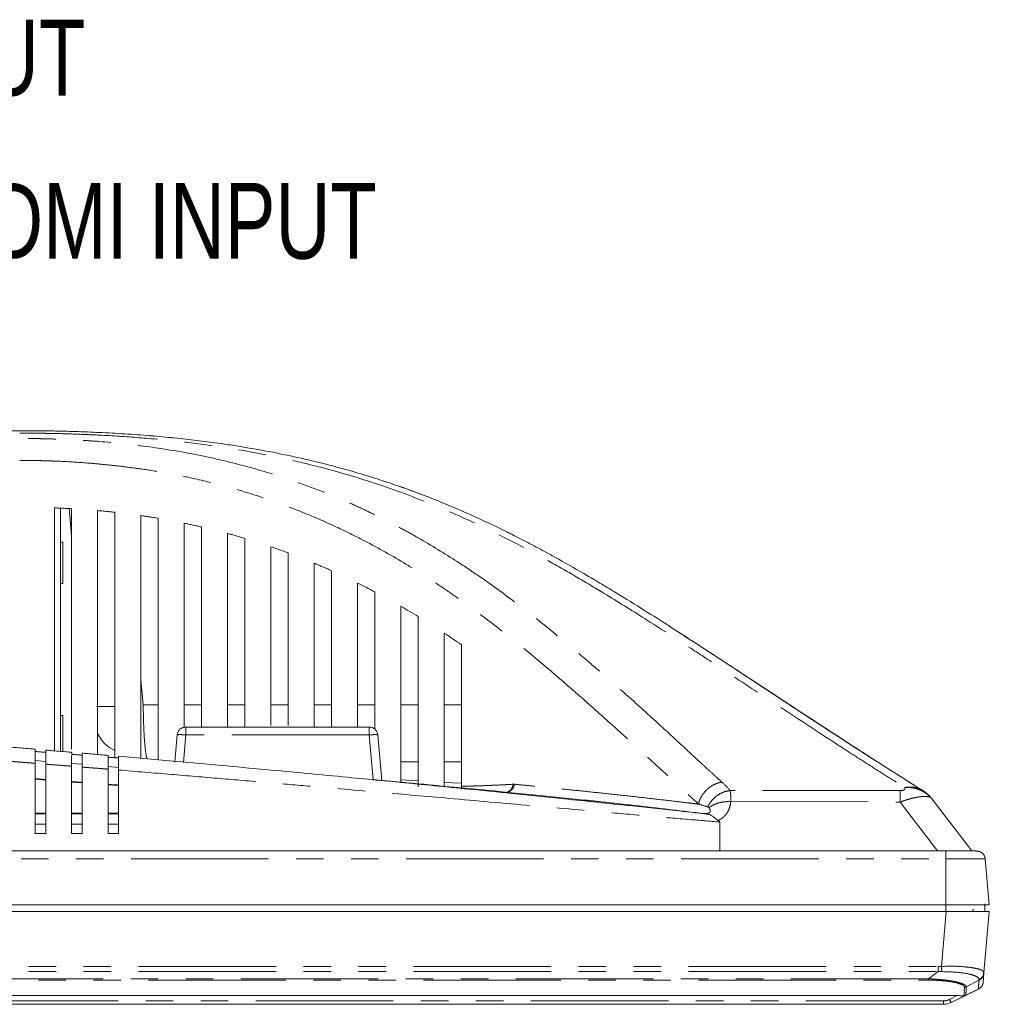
# Model space of a CAD drawing. Header units: millimetres. Extents: x 19 to 844, y 7 to 552.
# Tile 24 of 177: x 271 to 315, y 108 to 153. Entities that reach past the tile are written whole.
import ezdxf

# ---------------------------------------------------------------- set-up
doc = ezdxf.new("R2010")
doc.units = ezdxf.units.MM
doc.linetypes.add('PHANTOM', pattern=[12.7, 6.35, -1.27, 1.27, -1.27, 1.27, -1.27])
doc.styles.add('SLDTEXTSTYLE0', font='TXT', dxfattribs={"width": 0.75})

msp = doc.modelspace()

# ---------------------------------------------------------------- linework, layer by layer
at = {"color": 7, "linetype": 'Continuous', "lineweight": 15}
for p, q in [((102.648, 134.211), (270.648, 134.211)), ((272.314, 134.196), (272.08, 134.2)), ((272.08, 134.2), (272.08, 134.2)), ((275.344, 134.074), (275.239, 134.082)), ((275.239, 134.081), (275.665, 134.054)), ((272.248, 130.648), (272.248, 119.434)), ((272.528, 119.41), (272.528, 130.635)), ((273.048, 129.374), (272.94, 130.615)), ((273.048, 119.506), (273.048, 130.61)), ((274.248, 130.523), (274.248, 119.263)), ((275.048, 119.115), (275.048, 130.443)), ((276.248, 130.29), (276.248, 119.089)), ((277.048, 119.018), (277.048, 130.165)), ((278.248, 129.941), (278.248, 120.518)), ((279.048, 120.531), (279.048, 129.767)), ((280.248, 129.466), (280.248, 120.531)), ((281.048, 120.531), (281.048, 129.239)), ((272.648, 129.071), (272.528, 129.071)), ((272.648, 127.151), (272.648, 129.071)), ((282.248, 128.854), (282.248, 120.601)), ((283.048, 120.601), (283.048, 128.569)), ((284.248, 128.095), (284.248, 120.531)), ((272.528, 127.151), (272.648, 127.151)), ((286.248, 127.179), (286.248, 120.531)), ((288.248, 126.105), (288.248, 117.964)), ((272.648, 121.071), (272.528, 121.071)), ((272.648, 119.387), (272.648, 121.071)), ((286.786, 120.531), (278.319, 120.531)), ((277.812, 118.923), (277.92, 120.166)), ((287.184, 120.166), (287.368, 118.062)), ((271.848, 118.947), (271.368, 118.986)), ((273.528, 118.81), (273.048, 118.849)), ((275.208, 118.669), (274.728, 118.71)), ((288.248, 118.931), (289.048, 118.931)), ((290.248, 118.931), (291.048, 118.931)), ((273.048, 118.487), (273.048, 117.15)), ((275.208, 115.606), (275.208, 118.253)), ((271.368, 118.152), (271.848, 118.115)), ((271.368, 118.129), (271.848, 118.092)), ((271.848, 118.085), (271.368, 118.121)), ((273.048, 118.022), (273.528, 117.985)), ((273.048, 117.999), (273.528, 117.963)), ((273.528, 117.956), (273.048, 117.993)), ((274.728, 117.892), (275.208, 117.855)), ((274.728, 117.87), (275.208, 117.833)), ((275.15, 117.833), (274.728, 117.865)), ((275.163, 117.857), (274.839, 117.883)), ((288.248, 118.089), (289.048, 118.045)), ((290.248, 117.978), (291.048, 117.933)), ((312.559, 117.438), (312.453, 117.503)), ((312.729, 117.261), (312.457, 117.502)), ((314.616, 114.811), (312.777, 117.209)), ((271.368, 116.558), (271.848, 116.557)), ((271.848, 116.531), (271.368, 116.531)), ((273.048, 116.556), (273.528, 116.555)), ((273.528, 116.531), (273.048, 116.531)), ((274.728, 116.554), (275.208, 116.553)), ((275.208, 116.531), (274.728, 116.531)), ((271.368, 115.617), (271.806, 115.607)), ((271.368, 115.611), (271.849, 115.611)), ((273.048, 115.617), (273.486, 115.607)), ((273.048, 115.611), (273.529, 115.611)), ((274.728, 115.611), (275.209, 115.611)), ((313.406, 114.811), (59.89, 114.811)), ((315.231, 114.446), (315.416, 112.331)), ((108.761, 112.332), (313.406, 112.331)), ((108.771, 112.331), (313.41, 112.331)), ((315.217, 112.011), (315.217, 112.373)), ((108.678, 112.011), (313.425, 112.011)), ((314.665, 112.121), (314.655, 112.011)), ((315.418, 112.011), (315.172, 109.196)), ((315.418, 112.011), (315.217, 112.011)), ((315.133, 109.247), (315.172, 109.196)), ((315.169, 109.167), (315.133, 108.756)), ((315.147, 109.088), (315.144, 109.275)), ((313.653, 107.813), (314.911, 108.432)), ((314.91, 108.432), (314.335, 108.149)), ((313.937, 108.131), (59.36, 108.131)), ((313.3, 107.731), (59.997, 107.731)), ((313.645, 107.81), (313.653, 107.813)), ((314.237, 108.101), (313.653, 107.813)), ((313.653, 107.813), (313.653, 107.813))]:
    msp.add_line(p, q, dxfattribs=at)
at = {"color": 8, "linetype": 'PHANTOM', "lineweight": 0}
for p, q in [((276.248, 122.733), (276.351, 121.56)), ((277.048, 121.56), (276.351, 121.56)), ((279.048, 121.56), (278.248, 121.56)), ((281.048, 121.56), (280.248, 121.56)), ((283.048, 121.56), (282.248, 121.56)), ((285.048, 121.56), (284.248, 121.56)), ((287.048, 121.56), (286.248, 121.56)), ((289.048, 121.56), (288.248, 121.56)), ((291.048, 121.56), (290.248, 121.56)), ((278.319, 120.166), (278.207, 118.891)), ((286.786, 120.166), (278.319, 120.166)), ((286.967, 118.1), (286.786, 120.166)), ((310.169, 118.976), (310.171, 118.975)), ((312.355, 117.593), (312.354, 117.593)), ((303.48, 117.087), (311.297, 117.07)), ((311.297, 117.07), (313.03, 114.811)), ((271.368, 116.051), (271.848, 116.051)), ((273.048, 116.051), (273.528, 116.051)), ((274.728, 116.051), (275.208, 116.051)), ((59.89, 114.446), (313.406, 114.446)), ((313.406, 112.331), (313.406, 114.446)), ((313.41, 112.331), (313.41, 112.011)), ((313.204, 109.48), (313.425, 112.011)), ((313.423, 112.049), (313.42, 112.011)), ((60.236, 109.474), (313.061, 109.474)), ((60.236, 109.248), (313.061, 109.248)), ((313.061, 109.248), (312.607, 108.911)), ((312.607, 108.911), (60.69, 108.911)), ((60.69, 108.845), (312.607, 108.845)), ((312.607, 108.845), (312.607, 108.911)), ((314.944, 108.847), (314.356, 108.533)), ((314.91, 108.432), (314.91, 108.432)), ((313.3, 107.891), (59.997, 107.891)), ((313.3, 107.731), (313.3, 107.891)), ((313.937, 108.131), (313.582, 107.957))]:
    msp.add_line(p, q, dxfattribs=at)
msp.add_arc((274.527, 134.468), 12.996, 268.5669, 272.165, dxfattribs=at)
at = {"color": 7, "linetype": 'Continuous', "lineweight": 15}
for centre, radius, start, end in [((311.507, 116.236), 1.6, 43.5154, 58.009), ((313.3, 108.531), 0.8, 270, 296.175)]:
    msp.add_arc(centre, radius, start, end, dxfattribs=at)
for points, knots in [([(312.354, 117.593), (312.218, 117.678), (311.995, 117.817), (311.537, 118.106), (310.974, 118.462), (310.285, 118.9), (309.725, 119.259), (309.299, 119.533), (308.846, 119.826), (308.392, 120.12), (307.935, 120.418), (307.659, 120.598), (307.402, 120.766), (307.086, 120.973), (306.607, 121.286), (305.932, 121.73), (305.112, 122.269), (304.182, 122.882), (303.302, 123.461), (302.586, 123.93), (302.069, 124.267), (301.458, 124.664), (300.604, 125.214), (299.458, 125.942), (298.41, 126.592), (297.53, 127.124), (296.643, 127.649), (295.731, 128.171), (294.777, 128.694), (293.707, 129.261), (292.534, 129.845), (291.254, 130.429), (290.235, 130.864), (289.382, 131.202), (288.718, 131.45), (288.084, 131.677), (287.278, 131.95), (286.236, 132.272), (285.076, 132.596), (283.814, 132.907), (282.528, 133.182), (281.446, 133.38), (280.669, 133.507), (279.984, 133.61), (279.196, 133.718), (278.17, 133.84), (277.087, 133.947), (275.945, 134.038), (274.969, 134.098), (274.196, 134.136), (273.632, 134.159), (273.095, 134.177), (272.62, 134.189), (272.206, 134.198), (271.827, 134.204), (271.44, 134.208), (271.047, 134.211), (270.782, 134.211), (270.648, 134.211)], [0, 0, 0, 0, 0.013286, 0.021772, 0.044707, 0.068178, 0.088881, 0.098885, 0.108865, 0.132015, 0.142142, 0.152243, 0.15819, 0.166359, 0.181863, 0.202856, 0.229119, 0.257171, 0.287722, 0.308429, 0.320893, 0.333329, 0.362006, 0.395136, 0.431424, 0.449738, 0.467687, 0.503647, 0.522487, 0.542353, 0.586137, 0.610151, 0.634496, 0.65802, 0.669132, 0.679838, 0.700798, 0.722464, 0.74635, 0.772246, 0.798063, 0.821618, 0.834212, 0.841627, 0.859402, 0.876742, 0.895235, 0.914737, 0.934193, 0.943578, 0.952574, 0.96161, 0.969433, 0.975335, 0.981344, 0.987459, 0.993678, 1, 1, 1, 1]), ([(276.64, 133.982), (276.648, 133.981), (276.726, 133.975), (276.804, 133.968), (276.874, 133.961)], [0, 0, 0, 0, 0.101688, 1, 1, 1, 1]), ([(277.513, 133.903), (277.536, 133.901), (277.61, 133.895), (277.684, 133.887), (277.735, 133.881)], [0, 0, 0, 0, 0.3050821, 1, 1, 1, 1]), ([(289.186, 131.274), (288.886, 131.388), (288.572, 131.507), (288.255, 131.615), (288.241, 131.619)], [0, 0, 0, 0, 0.957065, 1, 1, 1, 1]), ([(273.048, 130.61), (272.981, 130.614), (272.848, 130.621), (272.647, 130.631), (272.448, 130.64), (272.315, 130.645), (272.248, 130.648)], [0, 0, 0, 0, 0.252895, 0.503806, 0.752813, 1, 1, 1, 1]), ([(275.048, 130.444), (274.981, 130.451), (274.847, 130.465), (274.647, 130.486), (274.447, 130.505), (274.314, 130.517), (274.248, 130.523)], [0, 0, 0, 0, 0.255071, 0.506716, 0.755003, 1, 1, 1, 1]), ([(277.048, 130.165), (276.981, 130.176), (276.847, 130.199), (276.646, 130.231), (276.447, 130.261), (276.314, 130.281), (276.248, 130.29)], [0, 0, 0, 0, 0.256907, 0.509178, 0.75686, 1, 1, 1, 1]), ([(279.048, 129.767), (278.981, 129.782), (278.847, 129.813), (278.646, 129.857), (278.447, 129.899), (278.314, 129.927), (278.248, 129.94)], [0, 0, 0, 0, 0.2571103, 0.5094601, 0.7570793, 1, 1, 1, 1]), ([(293.551, 129.331), (293.464, 129.376), (293.318, 129.452), (293.169, 129.524), (293.107, 129.554)], [0, 0, 0, 0, 0.587553, 1, 1, 1, 1]), ([(281.048, 129.239), (280.98, 129.259), (280.846, 129.299), (280.645, 129.356), (280.446, 129.412), (280.314, 129.448), (280.248, 129.466)], [0, 0, 0, 0, 0.258234, 0.510964, 0.758212, 1, 1, 1, 1]), ([(283.048, 128.57), (282.958, 128.603), (282.78, 128.668), (282.513, 128.762), (282.336, 128.824), (282.248, 128.854)], [0, 0, 0, 0, 0.343339, 0.676662, 1, 1, 1, 1]), ([(285.048, 127.749), (284.969, 127.784), (284.819, 127.85), (284.611, 127.941), (284.424, 128.021), (284.307, 128.07), (284.248, 128.094)], [0, 0, 0, 0, 0.302476, 0.567785, 0.783497, 1, 1, 1, 1]), ([(285.048, 120.531), (285.048, 121.268), (285.048, 123.07), (285.048, 125.476), (285.048, 127.145), (285.048, 127.748)], [0, 0, 0, 0, 0.306062, 0.749511, 1, 1, 1, 1]), ([(287.048, 126.769), (286.912, 126.84), (286.649, 126.978), (286.379, 127.113), (286.248, 127.179)], [0, 0, 0, 0, 0.5149034, 1, 1, 1, 1]), ([(287.048, 120.431), (287.048, 121.045), (287.048, 122.639), (287.048, 124.752), (287.048, 126.251), (287.048, 126.769)], [0, 0, 0, 0, 0.290454, 0.754852, 1, 1, 1, 1]), ([(289.048, 125.629), (288.914, 125.71), (288.651, 125.87), (288.381, 126.027), (288.248, 126.104)], [0, 0, 0, 0, 0.507547, 1, 1, 1, 1]), ([(289.048, 117.777), (289.048, 119.084), (289.048, 121.701), (289.048, 124.319), (289.048, 125.629)], [0, 0, 0, 0, 0.499564, 1, 1, 1, 1]), ([(291.048, 124.33), (290.917, 124.42), (290.653, 124.601), (290.383, 124.779), (290.248, 124.868)], [0, 0, 0, 0, 0.499227, 1, 1, 1, 1]), ([(290.248, 124.868), (290.248, 123.686), (290.248, 121.323), (290.248, 118.961), (290.248, 117.781)], [0, 0, 0, 0, 0.500482, 1, 1, 1, 1]), ([(301.012, 124.95), (301.811, 124.432), (303.439, 123.375), (305.06, 122.307), (305.885, 121.762)], [0, 0, 0, 0, 0.4904346, 1, 1, 1, 1]), ([(291.048, 117.794), (291.048, 118.885), (291.048, 121.063), (291.048, 123.242), (291.048, 124.33)], [0, 0, 0, 0, 0.500582, 1, 1, 1, 1]), ([(305.888, 121.762), (305.258, 122.177), (304.53, 122.657), (303.801, 123.133), (303.703, 123.197)], [0, 0, 0, 0, 0.865737, 1, 1, 1, 1]), ([(304.317, 122.793), (304.432, 122.719), (305.825, 121.81), (308.485, 120.046), (311.065, 118.41), (312.355, 117.593)], [0, 0, 0, 0, 0.042778, 0.52141, 1, 1, 1, 1]), ([(305.885, 121.762), (305.985, 121.697), (306.184, 121.566), (306.468, 121.38), (306.737, 121.203), (307.005, 121.027), (307.258, 120.862), (307.504, 120.701), (307.853, 120.473), (308.349, 120.15), (308.84, 119.832), (309.202, 119.597), (309.512, 119.397), (309.756, 119.241), (309.957, 119.112), (310.031, 119.064), (310.066, 119.042)], [0, 0, 0, 0, 0.060321, 0.120611, 0.172225, 0.223784, 0.284502, 0.327134, 0.375772, 0.502242, 0.641207, 0.709429, 0.767037, 0.877756, 0.942241, 1, 1, 1, 1]), ([(310.171, 118.975), (310.171, 118.976), (310.17, 118.976), (310.164, 118.98), (310.152, 118.988), (310.128, 119.003), (310.09, 119.028), (310.036, 119.062), (309.946, 119.12), (309.839, 119.189), (309.722, 119.264), (309.609, 119.337), (309.484, 119.417), (309.345, 119.507), (309.179, 119.614), (308.945, 119.765), (308.645, 119.96), (308.334, 120.162), (308.024, 120.364), (307.708, 120.57), (307.358, 120.798), (307.047, 121.002), (306.744, 121.201), (306.482, 121.373), (306.217, 121.546), (306.022, 121.674), (305.923, 121.74), (305.888, 121.762)], [0, 0, 0, 0, 0.014063, 0.030358, 0.04888, 0.07495, 0.101007, 0.128963, 0.158115, 0.216555, 0.243967, 0.269099, 0.315978, 0.340361, 0.36705, 0.427857, 0.492282, 0.553616, 0.611841, 0.669245, 0.730965, 0.804851, 0.83871, 0.895224, 0.946364, 0.98129, 1, 1, 1, 1]), ([(277.92, 120.166), (277.929, 120.265), (277.976, 120.36), (278.122, 120.493), (278.22, 120.531), (278.319, 120.531)], [0, 0, 0, 0, 0.5, 0.5, 1, 1, 1, 1]), ([(286.786, 120.531), (286.885, 120.531), (286.983, 120.493), (287.129, 120.36), (287.176, 120.265), (287.184, 120.166)], [0, 0, 0, 0, 0.5, 0.5, 1, 1, 1, 1]), ([(275.048, 119.444), (274.91, 119.517), (274.567, 119.697), (274.367, 120.032), (274.248, 120.231)], [0, 0, 0, 0, 0.405629, 1, 1, 1, 1]), ([(271.368, 119.508), (271.285, 119.515), (271.084, 119.532), (270.767, 119.558), (270.451, 119.584), (270.251, 119.601), (270.168, 119.608)], [0, 0, 0, 0, 0.209484, 0.500195, 0.79287, 1, 1, 1, 1]), ([(271.368, 118.858), (271.368, 118.877), (271.368, 118.915), (271.368, 118.97), (271.368, 119.022), (271.368, 119.071), (271.368, 119.118), (271.368, 119.161), (271.368, 119.201), (271.369, 119.237), (271.369, 119.27), (271.369, 119.3), (271.368, 119.343), (271.369, 119.395), (271.369, 119.447), (271.369, 119.483), (271.368, 119.505), (271.368, 119.507), (271.368, 119.508)], [0, 0, 0, 0, 0.0524377, 0.1039808, 0.1544197, 0.2035608, 0.2512284, 0.2972676, 0.3415445, 0.383947, 0.4243837, 0.4627835, 0.4990933, 0.6024443, 0.7051892, 0.8062968, 0.9048312, 1, 1, 1, 1]), ([(271.368, 119.401), (271.369, 119.401), (271.369, 119.401), (271.375, 119.4), (271.385, 119.399), (271.398, 119.398), (271.416, 119.396), (271.446, 119.394), (271.507, 119.389), (271.607, 119.381), (271.709, 119.374), (271.778, 119.369), (271.82, 119.366), (271.844, 119.365), (271.847, 119.365), (271.848, 119.365)], [0, 0, 0, 0, 0.03911, 0.079268, 0.120479, 0.162744, 0.206066, 0.250449, 0.345864, 0.503081, 0.64425, 0.753625, 0.837939, 0.920055, 1, 1, 1, 1]), ([(273.048, 119.366), (272.965, 119.373), (272.764, 119.39), (272.447, 119.417), (272.131, 119.444), (271.931, 119.461), (271.848, 119.467)], [0, 0, 0, 0, 0.209533, 0.500198, 0.792924, 1, 1, 1, 1]), ([(271.848, 119.467), (271.848, 119.467), (271.848, 119.467), (271.848, 119.46), (271.848, 119.45), (271.848, 119.434), (271.848, 119.414), (271.848, 119.389), (271.848, 119.36), (271.848, 119.326), (271.848, 119.274), (271.848, 119.195), (271.848, 119.103), (271.848, 119.013), (271.848, 118.926), (271.848, 118.856), (271.848, 118.817)], [0, 0, 0, 0, 0.052058, 0.10525, 0.159466, 0.214578, 0.270441, 0.326901, 0.38379, 0.440935, 0.498156, 0.617099, 0.74389, 0.806372, 0.892534, 1, 1, 1, 1]), ([(273.048, 118.724), (273.048, 118.742), (273.048, 118.779), (273.048, 118.832), (273.048, 118.883), (273.048, 118.931), (273.048, 118.977), (273.048, 119.019), (273.048, 119.058), (273.048, 119.094), (273.048, 119.126), (273.048, 119.156), (273.048, 119.199), (273.049, 119.252), (273.049, 119.304), (273.049, 119.341), (273.048, 119.363), (273.048, 119.365), (273.048, 119.366)], [0, 0, 0, 0, 0.051499, 0.102149, 0.151755, 0.20014, 0.24714, 0.292611, 0.336427, 0.378482, 0.418689, 0.45698, 0.493303, 0.597727, 0.701609, 0.803898, 0.903634, 1, 1, 1, 1]), ([(273.048, 119.273), (273.049, 119.273), (273.049, 119.273), (273.056, 119.272), (273.066, 119.271), (273.08, 119.27), (273.099, 119.268), (273.13, 119.265), (273.191, 119.26), (273.289, 119.253), (273.386, 119.245), (273.454, 119.24), (273.498, 119.237), (273.524, 119.236), (273.527, 119.236), (273.528, 119.236)], [0, 0, 0, 0, 0.040171, 0.081371, 0.123602, 0.166869, 0.211174, 0.25652, 0.353097, 0.507927, 0.639753, 0.743846, 0.831422, 0.916796, 1, 1, 1, 1]), ([(274.728, 119.221), (274.645, 119.229), (274.444, 119.246), (274.127, 119.273), (273.811, 119.301), (273.611, 119.318), (273.528, 119.325)], [0, 0, 0, 0, 0.209565, 0.500201, 0.792959, 1, 1, 1, 1]), ([(273.528, 119.325), (273.528, 119.325), (273.528, 119.324), (273.528, 119.318), (273.528, 119.308), (273.528, 119.293), (273.528, 119.273), (273.528, 119.249), (273.528, 119.221), (273.528, 119.188), (273.528, 119.138), (273.528, 119.061), (273.528, 118.969), (273.528, 118.879), (273.528, 118.791), (273.528, 118.721), (273.528, 118.682)], [0, 0, 0, 0, 0.051536, 0.1041505, 0.1577352, 0.2121667, 0.2673084, 0.3230115, 0.379118, 0.4354627, 0.4918763, 0.6112839, 0.7386851, 0.804122, 0.8919858, 1, 1, 1, 1]), ([(274.728, 118.587), (274.728, 118.606), (274.728, 118.642), (274.728, 118.695), (274.728, 118.746), (274.728, 118.794), (274.728, 118.839), (274.728, 118.881), (274.728, 118.92), (274.729, 118.956), (274.729, 118.988), (274.729, 119.017), (274.728, 119.06), (274.729, 119.111), (274.729, 119.162), (274.729, 119.197), (274.728, 119.218), (274.728, 119.22), (274.728, 119.221)], [0, 0, 0, 0, 0.051706, 0.102597, 0.152485, 0.201194, 0.248566, 0.294457, 0.338745, 0.381326, 0.422112, 0.461036, 0.498046, 0.601443, 0.704294, 0.805593, 0.904423, 1, 1, 1, 1]), ([(274.728, 119.142), (274.729, 119.142), (274.729, 119.142), (274.736, 119.141), (274.746, 119.14), (274.76, 119.138), (274.779, 119.137), (274.81, 119.134), (274.872, 119.129), (274.97, 119.121), (275.067, 119.114), (275.134, 119.109), (275.178, 119.105), (275.204, 119.104), (275.207, 119.104), (275.208, 119.104)], [0, 0, 0, 0, 0.04033, 0.081652, 0.123968, 0.167282, 0.211599, 0.25692, 0.355047, 0.508745, 0.640593, 0.743834, 0.831522, 0.9169, 1, 1, 1, 1]), ([(302.378, 116.519), (301.892, 116.571), (300.652, 116.705), (298.389, 116.946), (295.411, 117.257), (292.125, 117.592), (288.86, 117.916), (285.535, 118.238), (281.901, 118.58), (278.371, 118.902), (276.105, 119.101), (275.208, 119.18)], [0, 0, 0, 0, 0.053758, 0.137086, 0.249986, 0.38285, 0.499989, 0.610515, 0.749998, 0.90109, 1, 1, 1, 1]), ([(275.208, 119.18), (275.208, 119.179), (275.208, 119.179), (275.208, 119.173), (275.208, 119.163), (275.208, 119.148), (275.208, 119.128), (275.208, 119.104), (275.208, 119.075), (275.208, 119.042), (275.208, 118.992), (275.208, 118.916), (275.208, 118.824), (275.208, 118.736), (275.208, 118.65), (275.208, 118.583), (275.208, 118.546)], [0, 0, 0, 0, 0.052039, 0.105197, 0.159365, 0.21442, 0.270223, 0.326624, 0.383462, 0.440568, 0.497768, 0.616993, 0.743806, 0.809308, 0.895384, 1, 1, 1, 1]), ([(271.368, 115.612), (271.368, 115.977), (271.368, 116.523), (271.368, 117.605), (271.368, 118.322), (271.368, 118.858)], [0, 0, 0, 0, 0.337166, 0.504178, 1, 1, 1, 1]), ([(271.848, 118.817), (271.848, 118.499), (271.848, 117.966), (271.848, 117.22), (271.848, 116.468), (271.848, 115.933), (271.848, 115.61)], [0, 0, 0, 0, 0.29758, 0.499523, 0.697862, 1, 1, 1, 1]), ([(273.048, 115.612), (273.048, 115.874), (273.048, 116.398), (273.048, 117.435), (273.048, 118.209), (273.048, 118.724)], [0, 0, 0, 0, 0.253063, 0.503927, 1, 1, 1, 1]), ([(273.528, 118.682), (273.528, 118.376), (273.528, 117.865), (273.528, 117.152), (273.528, 116.433), (273.528, 115.92), (273.528, 115.609)], [0, 0, 0, 0, 0.298756, 0.499564, 0.697015, 1, 1, 1, 1]), ([(271.848, 115.606), (271.848, 115.942), (271.848, 116.607), (271.848, 117.598), (271.848, 118.254), (271.848, 118.579)], [0, 0, 0, 0, 0.338068, 0.671376, 1, 1, 1, 1]), ([(273.528, 115.606), (273.528, 115.925), (273.528, 116.558), (273.528, 117.502), (273.528, 118.126), (273.528, 118.436)], [0, 0, 0, 0, 0.337559, 0.67087, 1, 1, 1, 1]), ([(274.728, 115.612), (274.728, 115.862), (274.728, 116.361), (274.728, 117.057), (274.728, 117.799), (274.728, 118.292), (274.728, 118.587)], [0, 0, 0, 0, 0.251929, 0.502453, 0.701725, 1, 1, 1, 1]), ([(275.208, 118.545), (275.208, 118.252), (275.208, 117.763), (275.208, 117.083), (275.208, 116.397), (275.208, 115.907), (275.208, 115.61)], [0, 0, 0, 0, 0.30012, 0.499655, 0.696085, 1, 1, 1, 1]), ([(286.967, 118.1), (286.98, 118.099), (287.005, 118.096), (287.042, 118.093), (287.078, 118.089), (287.112, 118.086), (287.144, 118.083), (287.174, 118.08), (287.202, 118.078), (287.227, 118.075), (287.262, 118.072), (287.303, 118.068), (287.34, 118.065), (287.364, 118.062), (287.367, 118.062), (287.368, 118.062)], [0, 0, 0, 0, 0.061888, 0.122209, 0.180969, 0.238177, 0.293839, 0.347965, 0.400562, 0.451643, 0.501218, 0.625357, 0.749741, 0.87456, 1, 1, 1, 1]), ([(287.508, 118.051), (287.5, 118.052), (287.445, 118.057), (287.403, 118.061), (287.368, 118.064)], [0, 0, 0, 0, 0.153509, 1, 1, 1, 1]), ([(294.317, 117.407), (293.896, 117.449), (292.812, 117.556), (291.224, 117.707), (289.711, 117.849), (288.744, 117.938), (288.221, 117.986), (287.917, 118.014), (287.718, 118.032), (287.583, 118.045), (287.508, 118.051)], [0, 0, 0, 0, 0.166332, 0.427507, 0.630346, 0.773694, 0.823353, 0.859235, 0.922228, 1, 1, 1, 1]), ([(291.048, 117.668), (291.048, 117.686), (291.048, 117.723), (291.048, 117.77), (291.048, 117.794)], [0, 0, 0, 0, 0.472595, 1, 1, 1, 1]), ([(296.787, 117.155), (296.762, 117.157), (296.546, 117.18), (296.134, 117.223), (295.547, 117.284), (294.95, 117.345), (294.539, 117.386), (294.326, 117.407), (294.318, 117.408)], [0, 0, 0, 0, 0.030885, 0.270746, 0.507792, 0.749971, 0.990144, 1, 1, 1, 1]), ([(312.354, 117.593), (312.366, 117.585), (312.391, 117.57), (312.427, 117.545), (312.488, 117.501), (312.554, 117.447), (312.624, 117.382), (312.677, 117.328), (312.728, 117.271), (312.76, 117.23), (312.777, 117.209)], [0, 0, 0, 0, 0.078919, 0.155736, 0.230551, 0.472942, 0.599256, 0.729205, 0.864602, 1, 1, 1, 1]), ([(312.729, 117.26), (312.737, 117.253), (312.753, 117.239), (312.769, 117.219), (312.777, 117.21)], [0, 0, 0, 0, 0.525524, 1, 1, 1, 1]), ([(302.161, 116.544), (302.199, 116.54), (302.267, 116.532), (302.344, 116.523), (302.378, 116.519)], [0, 0, 0, 0, 0.551576, 1, 1, 1, 1]), ([(302.378, 116.519), (302.39, 116.517), (302.413, 116.514), (302.448, 116.507), (302.491, 116.494), (302.544, 116.472), (302.61, 116.436), (302.665, 116.396), (302.714, 116.357), (302.752, 116.325), (302.791, 116.292), (302.828, 116.262), (302.862, 116.236), (302.889, 116.221), (302.902, 116.213)], [0, 0, 0, 0, 0.059536, 0.125331, 0.198653, 0.313481, 0.45239, 0.602679, 0.658247, 0.749718, 0.827467, 0.882061, 0.944025, 1, 1, 1, 1]), ([(302.975, 116.144), (302.973, 116.148), (302.968, 116.157), (302.959, 116.169), (302.946, 116.184), (302.927, 116.199), (302.91, 116.208), (302.902, 116.213)], [0, 0, 0, 0, 0.14906, 0.306668, 0.474669, 0.735561, 1, 1, 1, 1]), ([(314.833, 114.811), (314.832, 114.811), (314.831, 114.811), (314.825, 114.811), (314.818, 114.811), (314.811, 114.811), (314.799, 114.811), (314.775, 114.811), (314.711, 114.811), (314.592, 114.811), (314.408, 114.811), (314.182, 114.811), (313.969, 114.811), (313.796, 114.811), (313.679, 114.811), (313.553, 114.811), (313.464, 114.811), (313.406, 114.811)], [0, 0, 0, 0, 0.035291, 0.064941, 0.088971, 0.107397, 0.120231, 0.173321, 0.241129, 0.368668, 0.500375, 0.632036, 0.759444, 0.827082, 0.880125, 0.922449, 1, 1, 1, 1]), ([(315.231, 114.446), (315.221, 114.496), (315.198, 114.601), (315.084, 114.725), (314.933, 114.793), (314.699, 114.819), (314.491, 114.814), (314.341, 114.81)], [0, 0, 0, 0, 0.120792, 0.251732, 0.394723, 0.561244, 1, 1, 1, 1]), ([(315.231, 114.446), (315.227, 114.491), (315.215, 114.539), (315.172, 114.629), (315.141, 114.671), (315.065, 114.741), (315.02, 114.769), (314.926, 114.804), (314.878, 114.811), (314.833, 114.811)], [0, 0, 0, 0, 0.25, 0.25, 0.5, 0.5, 0.75, 0.75, 1, 1, 1, 1]), ([(315.416, 112.331), (315.416, 112.331), (315.415, 112.331), (315.409, 112.331), (315.4, 112.331), (315.387, 112.331), (315.369, 112.331), (315.348, 112.331), (315.324, 112.331), (315.295, 112.331), (315.226, 112.331), (315.089, 112.331), (314.839, 112.331), (314.536, 112.331), (314.257, 112.331), (314.034, 112.331), (313.881, 112.331), (313.725, 112.331), (313.567, 112.331), (313.46, 112.331), (313.406, 112.331)], [0, 0, 0, 0, 0.028267, 0.05633, 0.084244, 0.112061, 0.139837, 0.167627, 0.195484, 0.223464, 0.251619, 0.375677, 0.499276, 0.622984, 0.74729, 0.798046, 0.848372, 0.898591, 0.949027, 1, 1, 1, 1]), ([(313.41, 112.331), (313.529, 112.331), (313.646, 112.331), (313.877, 112.331), (313.991, 112.331), (314.21, 112.331), (314.314, 112.331), (314.511, 112.331), (314.604, 112.331), (314.771, 112.331), (314.846, 112.331), (314.978, 112.331), (315.034, 112.331), (315.124, 112.331), (315.159, 112.331), (315.205, 112.331), (315.217, 112.331), (315.217, 112.331)], [0, 0, 0, 0, 0.125, 0.125, 0.25, 0.25, 0.375, 0.375, 0.5, 0.5, 0.625, 0.625, 0.75, 0.75, 0.875, 0.875, 1, 1, 1, 1]), ([(315.217, 112.011), (315.217, 112.025), (315.217, 112.057), (315.217, 112.11), (315.217, 112.181), (315.217, 112.256), (315.217, 112.309), (315.217, 112.331)], [0, 0, 0, 0, 0.130425, 0.297071, 0.500006, 0.790778, 1, 1, 1, 1]), ([(313.425, 112.011), (313.459, 112.011), (313.527, 112.011), (313.626, 112.011), (313.723, 112.011), (313.818, 112.011), (313.91, 112.011), (314, 112.011), (314.088, 112.011), (314.173, 112.011), (314.283, 112.011), (314.417, 112.011), (314.617, 112.011), (314.84, 112.011), (315.038, 112.011), (315.17, 112.011), (315.251, 112.011), (315.314, 112.011), (315.361, 112.011), (315.394, 112.011), (315.414, 112.011), (315.417, 112.011), (315.418, 112.011)], [0, 0, 0, 0, 0.032479, 0.064233, 0.09532, 0.1258, 0.155741, 0.185211, 0.214283, 0.243032, 0.271536, 0.328868, 0.387553, 0.500028, 0.612502, 0.671122, 0.728519, 0.779964, 0.832414, 0.886307, 0.942047, 1, 1, 1, 1]), ([(315.133, 108.756), (315.131, 108.742), (315.128, 108.716), (315.119, 108.679), (315.108, 108.647), (315.097, 108.621), (315.086, 108.6), (315.077, 108.584), (315.07, 108.573), (315.06, 108.558), (315.042, 108.534), (315.008, 108.497), (314.962, 108.459), (314.926, 108.44), (314.91, 108.432)], [0, 0, 0, 0, 0.102355, 0.194676, 0.275962, 0.345521, 0.402915, 0.447899, 0.480351, 0.500227, 0.575252, 0.700413, 0.871582, 1, 1, 1, 1]), ([(315.113, 108.661), (315.113, 108.662), (315.114, 108.664), (315.116, 108.672), (315.118, 108.678)], [0, 0, 0, 0, 0.33267, 1, 1, 1, 1]), ([(314.237, 108.101), (314.239, 108.102), (314.242, 108.104), (314.243, 108.107), (314.24, 108.11), (314.233, 108.113), (314.218, 108.117), (314.19, 108.121), (314.132, 108.127), (314.064, 108.13), (313.994, 108.132), (313.956, 108.131), (313.937, 108.131)], [0, 0, 0, 0, 0.042924, 0.084516, 0.126244, 0.169544, 0.215707, 0.319902, 0.450594, 0.70859, 0.853557, 1, 1, 1, 1]), ([(314.257, 108.11), (314.266, 108.115), (314.28, 108.122), (314.281, 108.122), (314.273, 108.118), (314.263, 108.113), (314.25, 108.107), (314.242, 108.103), (314.237, 108.101)], [0, 0, 0, 0, 0.246414, 0.352633, 0.471656, 0.602877, 0.734919, 1, 1, 1, 1]), ([(314.335, 108.149), (314.332, 108.148), (314.327, 108.145), (314.315, 108.139), (314.299, 108.131), (314.278, 108.121), (314.264, 108.114), (314.257, 108.11)], [0, 0, 0, 0, 0.088404, 0.211023, 0.453009, 0.716346, 1, 1, 1, 1])]:
    msp.add_open_spline(points, degree=3, knots=knots, dxfattribs=at)
at = {"color": 8, "linetype": 'PHANTOM', "lineweight": 0}
for points, knots in [([(270.648, 134.099), (270.716, 134.099), (270.859, 134.099), (271.085, 134.098), (271.335, 134.096), (271.608, 134.093), (271.905, 134.089), (272.226, 134.083), (272.815, 134.069), (273.561, 134.044), (274.805, 133.986), (276.296, 133.887), (278.132, 133.709), (279.851, 133.484), (281.493, 133.209), (283.026, 132.898), (285.05, 132.408), (287.446, 131.688), (290.126, 130.66), (292.648, 129.499), (294.696, 128.414), (296.345, 127.474), (297.848, 126.577), (299.621, 125.472), (301.288, 124.393), (302.672, 123.486), (303.881, 122.688), (305.755, 121.451), (307.536, 120.282), (309.063, 119.295), (309.885, 118.768), (310.701, 118.249), (311.239, 117.91), (311.509, 117.741)], [0, 0, 0, 0, 0.003236, 0.006854, 0.010853, 0.015236, 0.020001, 0.025148, 0.030678, 0.048478, 0.061458, 0.092022, 0.123514, 0.157293, 0.185719, 0.216919, 0.248184, 0.310765, 0.373455, 0.43619, 0.498941, 0.53478, 0.570604, 0.624324, 0.686981, 0.718303, 0.749619, 0.797925, 0.892702, 0.919525, 0.94635, 0.973174, 1, 1, 1, 1]), ([(303.072, 117.988), (302.938, 118.109), (302.673, 118.35), (302.28, 118.71), (301.826, 119.128), (301.306, 119.611), (300.497, 120.359), (299.41, 121.354), (298.224, 122.41), (297.164, 123.331), (295.948, 124.372), (294.233, 125.775), (292.397, 127.138), (290.635, 128.319), (289.437, 129.053), (288.329, 129.672), (287.606, 130.053), (286.882, 130.413), (286.175, 130.745), (285.474, 131.053), (284.581, 131.423), (283.392, 131.871), (282.088, 132.293), (280.475, 132.743), (278.694, 133.149), (276.482, 133.507), (274.83, 133.678), (273.708, 133.757), (273.08, 133.793), (272.444, 133.821), (271.947, 133.836), (271.522, 133.845), (271.128, 133.851), (270.823, 133.852), (270.648, 133.852)], [0, 0, 0, 0, 0.018899, 0.037366, 0.055402, 0.082766, 0.11034, 0.167562, 0.230304, 0.2649, 0.30195, 0.38167, 0.470335, 0.507535, 0.567824, 0.591037, 0.614241, 0.635624, 0.657071, 0.677093, 0.696278, 0.732341, 0.773491, 0.795984, 0.849364, 0.894487, 0.933506, 0.944472, 0.95696, 0.967955, 0.978952, 0.983697, 0.990713, 1, 1, 1, 1]), ([(270.648, 132.841), (270.711, 132.841), (270.837, 132.841), (271.028, 132.84), (271.225, 132.837), (271.426, 132.834), (271.632, 132.829), (271.843, 132.823), (272.058, 132.816), (272.277, 132.808), (272.858, 132.783), (273.542, 132.74), (274.419, 132.665), (275.185, 132.587), (276.135, 132.468), (276.986, 132.335), (277.875, 132.175), (278.958, 131.951), (280.453, 131.575), (282.36, 130.979), (284.013, 130.339), (285.419, 129.706), (286.773, 129.037), (288.068, 128.312), (289.284, 127.56), (290.168, 126.977), (291.027, 126.381), (292.142, 125.569), (294.021, 124.11), (296.027, 122.393), (297.936, 120.692), (299.063, 119.668), (299.97, 118.836), (300.67, 118.192), (301.362, 117.553), (301.797, 117.151), (301.988, 116.976)], [0, 0, 0, 0, 0.003395, 0.006881, 0.010457, 0.014125, 0.017885, 0.021737, 0.025682, 0.029719, 0.033848, 0.057807, 0.068013, 0.084166, 0.102635, 0.125287, 0.137498, 0.160185, 0.197717, 0.243339, 0.305676, 0.335239, 0.368266, 0.431037, 0.462483, 0.493959, 0.525451, 0.556963, 0.620057, 0.746516, 0.809845, 0.873212, 0.900694, 0.936603, 0.972241, 1, 1, 1, 1]), ([(276.351, 121.56), (276.357, 121.208), (276.369, 120.502), (276.428, 119.656), (276.489, 119.148), (276.53, 119.08), (276.54, 119.063)], [0, 0, 0, 0, 0.300454, 0.600909, 0.901363, 1, 1, 1, 1]), ([(278.319, 120.531), (278.319, 120.531), (278.319, 120.493), (278.319, 120.36), (278.319, 120.265), (278.319, 120.166)], [0, 0, 0, 0, 0.5, 0.5, 1, 1, 1, 1]), ([(286.786, 120.166), (286.786, 120.265), (286.786, 120.36), (286.786, 120.493), (286.786, 120.531), (286.786, 120.531)], [0, 0, 0, 0, 0.5, 0.5, 1, 1, 1, 1]), ([(270.168, 118.95), (270.252, 118.944), (270.451, 118.928), (270.768, 118.904), (271.085, 118.881), (271.284, 118.865), (271.368, 118.858)], [0, 0, 0, 0, 0.208212, 0.500002, 0.791507, 1, 1, 1, 1]), ([(271.848, 118.817), (271.932, 118.81), (272.131, 118.794), (272.448, 118.771), (272.765, 118.747), (272.964, 118.731), (273.048, 118.724)], [0, 0, 0, 0, 0.208207, 0.5000016, 0.791504, 1, 1, 1, 1]), ([(273.528, 118.682), (273.612, 118.675), (273.811, 118.659), (274.128, 118.635), (274.445, 118.611), (274.644, 118.594), (274.728, 118.587)], [0, 0, 0, 0, 0.208203, 0.500002, 0.7915, 1, 1, 1, 1]), ([(310.066, 119.042), (310.07, 119.039), (310.114, 119.011), (310.154, 118.985), (310.164, 118.979), (310.169, 118.976)], [0, 0, 0, 0, 0.0508883, 0.5338017, 1, 1, 1, 1]), ([(275.208, 118.546), (276.018, 118.479), (277.583, 118.35), (279.852, 118.159), (281.963, 117.98), (284.441, 117.766), (287.259, 117.521), (290.692, 117.219), (294.163, 116.911), (297.283, 116.636), (299.718, 116.423), (301.46, 116.271), (302.508, 116.183), (302.975, 116.144)], [0, 0, 0, 0, 0.087395, 0.169095, 0.245098, 0.315404, 0.436795, 0.549593, 0.686412, 0.811799, 0.886786, 0.949519, 1, 1, 1, 1]), ([(291.048, 117.794), (291.159, 117.797), (291.382, 117.802), (291.716, 117.812), (292.053, 117.824), (292.393, 117.837), (292.735, 117.853), (293.08, 117.87), (293.31, 117.883), (293.425, 117.89)], [0, 0, 0, 0, 0.136235, 0.274679, 0.415331, 0.558191, 0.703256, 0.850527, 1, 1, 1, 1]), ([(293.484, 117.891), (293.483, 117.878), (293.479, 117.852), (293.471, 117.815), (293.46, 117.781), (293.448, 117.751), (293.435, 117.723), (293.421, 117.7), (293.408, 117.68), (293.396, 117.663), (293.385, 117.649), (293.375, 117.638), (293.368, 117.63), (293.362, 117.624), (293.359, 117.621), (293.335, 117.598), (293.297, 117.57), (293.235, 117.541), (293.186, 117.528), (293.14, 117.523), (293.116, 117.525), (293.106, 117.526)], [0, 0, 0, 0, 0.063358, 0.124063, 0.181482, 0.235071, 0.28438, 0.329056, 0.368835, 0.403532, 0.433024, 0.457235, 0.476127, 0.48968, 0.49789, 0.500755, 0.657446, 0.739274, 0.867009, 0.941498, 1, 1, 1, 1]), ([(293.212, 117.557), (293.244, 117.573), (293.316, 117.611), (293.38, 117.708), (293.416, 117.806), (293.422, 117.862), (293.425, 117.89)], [0, 0, 0, 0, 0.27466, 0.618515, 0.80678, 1, 1, 1, 1]), ([(293.425, 117.89), (293.433, 117.89), (293.449, 117.891), (293.468, 117.89), (293.48, 117.891), (293.484, 117.891)], [0, 0, 0, 0, 0.403171, 0.783427, 1, 1, 1, 1]), ([(301.988, 116.976), (301.982, 116.976), (301.969, 116.976), (301.946, 116.979), (301.91, 116.983), (301.842, 116.991), (301.703, 117.008), (301.416, 117.042), (300.839, 117.11), (300.041, 117.203), (299.018, 117.318), (297.972, 117.434), (296.861, 117.552), (295.937, 117.648), (295.193, 117.724), (294.622, 117.781), (294.061, 117.836), (293.673, 117.873), (293.484, 117.891)], [0, 0, 0, 0, 0.002046, 0.005101, 0.008926, 0.01562, 0.03124, 0.06248, 0.124962, 0.249929, 0.360655, 0.499897, 0.624899, 0.749914, 0.815965, 0.874947, 0.939201, 1, 1, 1, 1]), ([(303.072, 117.988), (303.051, 117.984), (303.006, 117.977), (302.935, 117.96), (302.856, 117.936), (302.77, 117.904), (302.678, 117.86), (302.58, 117.804), (302.48, 117.733), (302.36, 117.632), (302.239, 117.499), (302.134, 117.344), (302.062, 117.203), (302.016, 117.082), (301.996, 117.008), (301.988, 116.976)], [0, 0, 0, 0, 0.042441, 0.090382, 0.144016, 0.203501, 0.268928, 0.340301, 0.417495, 0.500232, 0.634883, 0.752277, 0.85192, 0.934208, 1, 1, 1, 1]), ([(311.509, 117.741), (311.512, 117.734), (311.519, 117.721), (311.523, 117.705), (311.523, 117.693), (311.523, 117.685), (311.521, 117.675), (311.514, 117.657), (311.486, 117.63), (311.427, 117.609), (311.367, 117.601), (311.329, 117.599), (311.309, 117.599), (311.299, 117.599)], [0, 0, 0, 0, 0.1145593, 0.2023554, 0.2659317, 0.3074392, 0.3284206, 0.437886, 0.5944734, 0.78675, 0.8881851, 0.9441847, 1, 1, 1, 1]), ([(311.509, 117.741), (311.53, 117.744), (311.576, 117.752), (311.65, 117.76), (311.736, 117.764), (311.832, 117.762), (311.926, 117.752), (312.028, 117.733), (312.131, 117.703), (312.232, 117.662), (312.291, 117.63), (312.317, 117.615)], [0, 0, 0, 0, 0.073002, 0.159417, 0.259387, 0.372956, 0.500022, 0.597179, 0.751985, 0.891332, 1, 1, 1, 1]), ([(311.509, 117.741), (311.532, 117.742), (311.579, 117.744), (311.653, 117.744), (311.731, 117.741), (311.813, 117.733), (311.898, 117.72), (311.987, 117.702), (312.083, 117.676), (312.19, 117.638), (312.308, 117.587), (312.387, 117.54), (312.428, 117.516)], [0, 0, 0, 0, 0.070453, 0.145508, 0.225171, 0.309445, 0.398326, 0.49181, 0.591964, 0.710044, 0.846062, 1, 1, 1, 1]), ([(302.415, 116.839), (302.457, 116.932), (302.513, 117.025), (302.652, 117.199), (302.736, 117.281), (302.922, 117.42), (303.024, 117.478), (303.236, 117.562), (303.344, 117.59), (303.449, 117.602)], [0, 0, 0, 0, 0.25, 0.25, 0.5, 0.5, 0.75, 0.75, 1, 1, 1, 1]), ([(311.299, 117.599), (311.169, 117.598), (310.905, 117.597), (310.507, 117.595), (310.104, 117.595), (309.726, 117.595), (309.288, 117.596), (308.666, 117.598), (307.815, 117.6), (306.935, 117.601), (306.244, 117.603), (305.527, 117.605), (304.627, 117.605), (303.858, 117.603), (303.449, 117.602)], [0, 0, 0, 0, 0.049999, 0.100693, 0.152085, 0.204177, 0.244958, 0.31971, 0.441654, 0.570143, 0.65597, 0.706059, 0.844012, 1, 1, 1, 1]), ([(303.449, 117.602), (303.451, 117.592), (303.455, 117.573), (303.461, 117.539), (303.465, 117.503), (303.469, 117.465), (303.473, 117.424), (303.476, 117.381), (303.478, 117.336), (303.48, 117.289), (303.481, 117.24), (303.481, 117.19), (303.481, 117.139), (303.48, 117.104), (303.48, 117.087)], [0, 0, 0, 0, 0.08979, 0.17839, 0.265806, 0.35204, 0.437098, 0.520985, 0.603705, 0.685264, 0.765667, 0.84492, 0.923029, 1, 1, 1, 1]), ([(311.297, 117.07), (311.297, 117.19), (311.298, 117.296), (311.299, 117.475), (311.299, 117.547), (311.299, 117.599)], [0, 0, 0, 0, 0.5, 0.5, 1, 1, 1, 1]), ([(311.297, 117.07), (311.32, 117.078), (311.366, 117.094), (311.433, 117.117), (311.497, 117.138), (311.581, 117.164), (311.682, 117.195), (311.838, 117.238), (312.02, 117.28), (312.216, 117.313), (312.358, 117.325), (312.46, 117.326), (312.531, 117.322), (312.595, 117.314), (312.648, 117.301), (312.694, 117.284), (312.718, 117.268), (312.729, 117.261)], [0, 0, 0, 0, 0.034034, 0.066986, 0.098868, 0.129713, 0.194207, 0.255588, 0.377442, 0.498064, 0.620151, 0.677483, 0.744323, 0.809066, 0.873091, 0.936687, 1, 1, 1, 1]), ([(302.161, 116.544), (301.622, 116.608), (300.569, 116.735), (298.944, 116.92), (297.684, 117.059), (296.956, 117.137), (296.787, 117.155)], [0, 0, 0, 0, 0.314201, 0.61496, 0.91044, 1, 1, 1, 1]), ([(302.477, 116.801), (302.527, 116.845), (302.588, 116.887), (302.73, 116.962), (302.812, 116.995), (302.988, 117.047), (303.084, 117.066), (303.281, 117.088), (303.381, 117.091), (303.48, 117.087)], [0, 0, 0, 0, 0.25, 0.25, 0.5, 0.5, 0.75, 0.75, 1, 1, 1, 1]), ([(302.902, 116.213), (302.918, 116.222), (302.951, 116.239), (302.998, 116.268), (303.044, 116.298), (303.087, 116.329), (303.145, 116.377), (303.221, 116.448), (303.319, 116.569), (303.401, 116.727), (303.456, 116.91), (303.472, 117.029), (303.48, 117.087)], [0, 0, 0, 0, 0.045937, 0.091763, 0.137428, 0.182892, 0.22818, 0.33234, 0.453011, 0.648628, 0.830509, 1, 1, 1, 1]), ([(302.477, 116.801), (302.483, 116.793), (302.497, 116.774), (302.516, 116.741), (302.532, 116.701), (302.537, 116.661), (302.527, 116.626), (302.51, 116.601), (302.485, 116.578), (302.444, 116.558), (302.397, 116.545), (302.343, 116.538), (302.261, 116.535), (302.201, 116.54), (302.161, 116.544)], [0, 0, 0, 0, 0.07403, 0.172259, 0.288504, 0.412747, 0.4815, 0.524641, 0.574539, 0.624034, 0.678697, 0.736568, 0.82182, 1, 1, 1, 1]), ([(313.406, 114.811), (313.406, 114.811), (313.406, 114.804), (313.406, 114.769), (313.406, 114.741), (313.406, 114.671), (313.406, 114.629), (313.406, 114.539), (313.406, 114.491), (313.406, 114.446)], [0, 0, 0, 0, 0.25, 0.25, 0.5, 0.5, 0.75, 0.75, 1, 1, 1, 1]), ([(313.406, 114.446), (313.435, 114.446), (313.49, 114.446), (313.571, 114.447), (313.649, 114.447), (313.724, 114.447), (313.796, 114.447), (313.864, 114.447), (313.929, 114.447), (313.991, 114.447), (314.05, 114.447), (314.217, 114.448), (314.446, 114.449), (314.705, 114.449), (314.925, 114.449), (315.061, 114.448), (315.139, 114.447), (315.177, 114.447), (315.206, 114.447), (315.227, 114.447), (315.23, 114.446), (315.231, 114.446)], [0, 0, 0, 0, 0.02937, 0.0577763, 0.0852203, 0.1117032, 0.1372259, 0.1617895, 0.1853951, 0.2080443, 0.2297388, 0.2504798, 0.3962065, 0.5011, 0.6054929, 0.7511804, 0.7935846, 0.8396585, 0.8894135, 0.9428581, 1, 1, 1, 1]), ([(313.061, 109.474), (313.084, 109.474), (313.132, 109.475), (313.179, 109.478), (313.204, 109.48)], [0, 0, 0, 0, 0.480323, 1, 1, 1, 1]), ([(313.061, 109.474), (313.061, 109.433), (313.061, 109.392), (313.061, 109.315), (313.061, 109.279), (313.061, 109.248)], [0, 0, 0, 0, 0.5, 0.5, 1, 1, 1, 1]), ([(313.226, 109.239), (313.197, 109.239), (313.142, 109.24), (313.087, 109.245), (313.061, 109.248)], [0, 0, 0, 0, 0.5137413, 1, 1, 1, 1]), ([(313.204, 109.48), (313.404, 109.486), (313.812, 109.497), (314.309, 109.463), (314.679, 109.416), (314.94, 109.358), (315.106, 109.301), (315.127, 109.26), (315.133, 109.247)], [0, 0, 0, 0, 0.210603, 0.430757, 0.579293, 0.735097, 0.91442, 1, 1, 1, 1]), ([(313.226, 109.239), (313.223, 109.27), (313.219, 109.309), (313.212, 109.392), (313.208, 109.436), (313.204, 109.48)], [0, 0, 0, 0, 0.5, 0.5, 1, 1, 1, 1]), ([(313.226, 109.239), (313.461, 109.237), (313.691, 109.229), (314.111, 109.193), (314.3, 109.167), (314.612, 109.101), (314.734, 109.061), (314.899, 108.974), (314.941, 108.926), (314.943, 108.877)], [0, 0, 0, 0, 0.25, 0.25, 0.5, 0.5, 0.75, 0.75, 1, 1, 1, 1]), ([(314.943, 108.877), (315.003, 108.904), (315.06, 108.949), (315.142, 109.063), (315.166, 109.131), (315.172, 109.196)], [0, 0, 0, 0, 0.5, 0.5, 1, 1, 1, 1]), ([(314.944, 108.847), (315.003, 108.875), (315.06, 108.921), (315.14, 109.035), (315.163, 109.102), (315.169, 109.167)], [0, 0, 0, 0, 0.5, 0.5, 1, 1, 1, 1]), ([(312.607, 108.911), (312.635, 108.91), (312.694, 108.906), (312.787, 108.9), (312.886, 108.894), (312.993, 108.886), (313.106, 108.877), (313.225, 108.866), (313.347, 108.853), (313.472, 108.838), (313.653, 108.813), (313.878, 108.773), (314.062, 108.725), (314.178, 108.683), (314.244, 108.653), (314.295, 108.623), (314.33, 108.592), (314.351, 108.563), (314.354, 108.543), (314.356, 108.533)], [0, 0, 0, 0, 0.029965, 0.062873, 0.098728, 0.137536, 0.179309, 0.224062, 0.271819, 0.322596, 0.376388, 0.50272, 0.641632, 0.704774, 0.766605, 0.827086, 0.886177, 0.94383, 1, 1, 1, 1]), ([(312.607, 108.845), (312.828, 108.845), (313.051, 108.836), (313.46, 108.802), (313.646, 108.776), (313.951, 108.715), (314.071, 108.678), (314.231, 108.599), (314.271, 108.556), (314.269, 108.514)], [0, 0, 0, 0, 0.25, 0.25, 0.5, 0.5, 0.75, 0.75, 1, 1, 1, 1]), ([(314.944, 108.847), (314.938, 108.778), (314.93, 108.674), (314.919, 108.553), (314.914, 108.484), (314.911, 108.449), (314.91, 108.432)], [0, 0, 0, 0, 0.501022, 0.748598, 0.873624, 1, 1, 1, 1]), ([(314.944, 108.847), (314.944, 108.852), (314.943, 108.861), (314.943, 108.872), (314.943, 108.877)], [0, 0, 0, 0, 0.496114, 1, 1, 1, 1]), ([(314.269, 108.514), (314.267, 108.48), (314.264, 108.415), (314.258, 108.318), (314.251, 108.24), (314.251, 108.178), (314.25, 108.147), (314.25, 108.131)], [0, 0, 0, 0, 0.264143, 0.512448, 0.755804, 0.878006, 1, 1, 1, 1]), ([(314.356, 108.533), (314.354, 108.506), (314.351, 108.441), (314.345, 108.339), (314.338, 108.239), (314.335, 108.176), (314.334, 108.15)], [0, 0, 0, 0, 0.2128863, 0.5105402, 0.7948965, 1, 1, 1, 1]), ([(313.3, 107.891), (313.316, 107.892), (313.349, 107.892), (313.397, 107.898), (313.445, 107.907), (313.492, 107.92), (313.538, 107.936), (313.567, 107.95), (313.582, 107.957)], [0, 0, 0, 0, 0.1683, 0.334641, 0.499996, 0.665351, 0.831695, 1, 1, 1, 1]), ([(313.653, 107.813), (313.653, 107.813), (313.651, 107.817), (313.644, 107.831), (313.639, 107.842), (313.625, 107.87), (313.617, 107.887), (313.599, 107.922), (313.59, 107.94), (313.582, 107.957)], [0, 0, 0, 0, 0.25, 0.25, 0.5, 0.5, 0.75, 0.75, 1, 1, 1, 1])]:
    msp.add_open_spline(points, degree=3, knots=knots, dxfattribs=at)
for points in [[(278.038, 120.181), (277.964, 120.181), (277.921, 120.175), (277.92, 120.166)], [(278.319, 120.166), (278.215, 120.175), (278.112, 120.181), (278.038, 120.181)], [(287.067, 120.181), (286.993, 120.181), (286.89, 120.175), (286.786, 120.166)], [(287.184, 120.166), (287.184, 120.175), (287.14, 120.181), (287.067, 120.181)], [(303.449, 117.602), (303.336, 117.732), (303.21, 117.86), (303.072, 117.988)], [(301.988, 116.976), (302.134, 116.93), (302.276, 116.885), (302.415, 116.839)], [(302.415, 116.839), (302.443, 116.83), (302.465, 116.817), (302.477, 116.801)], [(314.269, 108.514), (314.299, 108.514), (314.329, 108.521), (314.356, 108.533)]]:
    msp.add_open_spline(points, degree=3, dxfattribs=at)
at = {"color": 7, "linetype": 'Continuous', "lineweight": 15}
for points in [[(312.354, 117.593), (312.342, 117.601), (312.329, 117.608), (312.317, 117.615)], [(312.729, 117.261), (312.644, 117.357), (312.542, 117.444), (312.428, 117.516)], [(302.975, 116.143), (302.974, 115.699), (302.973, 115.255), (302.972, 114.811)]]:
    msp.add_open_spline(points, degree=3, dxfattribs=at)

# ---------------------------------------------------------------- texts
at = {"color": 7, "linetype": 'Continuous', "lineweight": 0, "char_height": 3.5, "attachment_point": 1, "style": 'SLDTEXTSTYLE0'}
for s, insert in [('DVI INPUT', (256.321, 153.185)), ('HDMI INPUT', (266.663, 145.649))]:
    msp.add_mtext(s, dxfattribs=dict(at, insert=insert))

doc.saveas('drawing.dxf')
